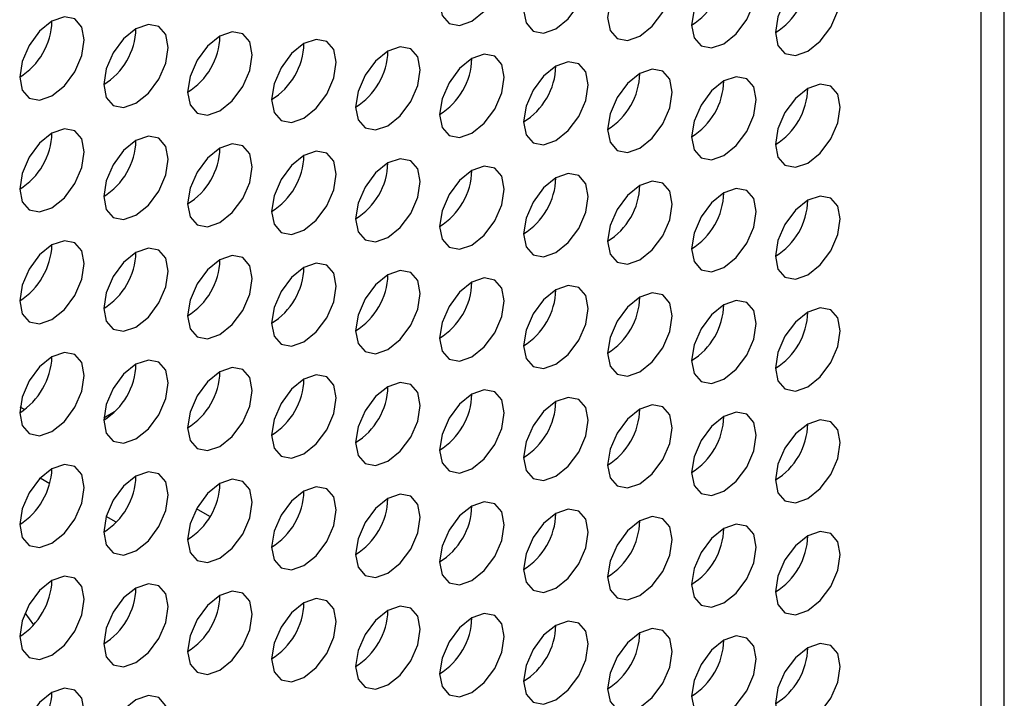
# Model space of a CAD drawing. Header units: millimetres. Extents: x 3619 to 4737, y 1503 to 2366.
# Tile 247 of 256: x 4639.36 to 4646.55, y 2109.23 to 2114.18. Entities that reach past the tile are written whole.
import ezdxf

# ---------------------------------------------------------------- set-up
doc = ezdxf.new("R2010")
doc.units = ezdxf.units.MM

msp = doc.modelspace()

# ---------------------------------------------------------------- linework, layer by layer
at = {"color": 7, "linetype": 'Continuous', "lineweight": 30}
for p, q in [((4646.5451, 2009.4094), (4646.5451, 2133.7755)), ((4646.3755, 2009.1811), (4646.3755, 2133.5312)), ((4639.3951, 2111.3328), (4639.3628, 2111.3514)), ((4640.0526, 2111.3171), (4639.9735, 2111.2714)), ((4639.5792, 2110.791), (4639.5087, 2110.8317)), ((4640.0634, 2110.5115), (4639.991, 2110.5533)), ((4640.7477, 2110.5519), (4640.6502, 2110.6082)), ((4639.4625, 2109.7626), (4639.3991, 2109.8488))]:
    msp.add_line(p, q, dxfattribs=at)
at = {"color": 7, "linetype": 'Continuous', "lineweight": 30, "flags": 128}
for points in [[(4642.6601, 2114.1673), (4642.7503, 2114.2401), (4642.8267, 2114.3432), (4642.8778, 2114.461), (4642.8958, 2114.5755), (4642.8778, 2114.6693), (4642.8267, 2114.7281), (4642.7503, 2114.743), (4642.6601, 2114.7116), (4642.5699, 2114.6388), (4642.4934, 2114.5357), (4642.4423, 2114.4179), (4642.4244, 2114.3034), (4642.4423, 2114.2096), (4642.4934, 2114.1508), (4642.5699, 2114.1359), (4642.6601, 2114.1673)], [(4643.2729, 2114.1128), (4643.3631, 2114.1856), (4643.4396, 2114.2887), (4643.4906, 2114.4065), (4643.5086, 2114.521), (4643.4906, 2114.6148), (4643.4396, 2114.6736), (4643.3631, 2114.6885), (4643.2729, 2114.6571), (4643.1827, 2114.5844), (4643.1062, 2114.4812), (4643.0551, 2114.3634), (4643.0372, 2114.2489), (4643.0551, 2114.1551), (4643.1062, 2114.0963), (4643.1827, 2114.0814), (4643.2729, 2114.1128)], [(4643.8857, 2114.0583), (4643.9759, 2114.1311), (4644.0524, 2114.2342), (4644.1035, 2114.352), (4644.1214, 2114.4665), (4644.1035, 2114.5603), (4644.0524, 2114.6191), (4643.9759, 2114.634), (4643.8857, 2114.6027), (4643.7955, 2114.5299), (4643.719, 2114.4267), (4643.668, 2114.3089), (4643.65, 2114.1944), (4643.668, 2114.1006), (4643.719, 2114.0418), (4643.7955, 2114.0269), (4643.8857, 2114.0583)], [(4644.4985, 2114.0038), (4644.5887, 2114.0766), (4644.6652, 2114.1797), (4644.7163, 2114.2975), (4644.7342, 2114.412), (4644.7163, 2114.5058), (4644.6652, 2114.5647), (4644.5887, 2114.5795), (4644.4985, 2114.5482), (4644.4083, 2114.4754), (4644.3319, 2114.3722), (4644.2808, 2114.2544), (4644.2628, 2114.1399), (4644.2808, 2114.0461), (4644.3319, 2113.9873), (4644.4083, 2113.9724), (4644.4985, 2114.0038)], [(4645.1114, 2113.9493), (4645.2016, 2114.0221), (4645.278, 2114.1252), (4645.3291, 2114.243), (4645.3471, 2114.3576), (4645.3291, 2114.4514), (4645.278, 2114.5102), (4645.2016, 2114.525), (4645.1114, 2114.4937), (4645.0212, 2114.4209), (4644.9447, 2114.3177), (4644.8936, 2114.1999), (4644.8757, 2114.0854), (4644.8936, 2113.9916), (4644.9447, 2113.9328), (4645.0212, 2113.918), (4645.1114, 2113.9493)], [(4639.5959, 2113.6232), (4639.6861, 2113.696), (4639.7626, 2113.7991), (4639.8137, 2113.9169), (4639.8316, 2114.0315), (4639.8137, 2114.1253), (4639.7626, 2114.1841), (4639.6861, 2114.1989), (4639.5959, 2114.1676), (4639.5057, 2114.0948), (4639.4293, 2113.9916), (4639.3782, 2113.8738), (4639.3602, 2113.7593), (4639.3782, 2113.6655), (4639.4293, 2113.6067), (4639.5057, 2113.5919), (4639.5959, 2113.6232)], [(4640.2088, 2113.5687), (4640.299, 2113.6415), (4640.3754, 2113.7446), (4640.4265, 2113.8624), (4640.4445, 2113.977), (4640.4265, 2114.0708), (4640.3754, 2114.1296), (4640.299, 2114.1444), (4640.2088, 2114.1131), (4640.1186, 2114.0403), (4640.0421, 2113.9371), (4639.991, 2113.8193), (4639.9731, 2113.7048), (4639.991, 2113.611), (4640.0421, 2113.5522), (4640.1186, 2113.5374), (4640.2088, 2113.5687)], [(4640.8216, 2113.5142), (4640.9118, 2113.587), (4640.9882, 2113.6902), (4641.0393, 2113.808), (4641.0573, 2113.9225), (4641.0393, 2114.0163), (4640.9882, 2114.0751), (4640.9118, 2114.0899), (4640.8216, 2114.0586), (4640.7314, 2113.9858), (4640.6549, 2113.8826), (4640.6038, 2113.7649), (4640.5859, 2113.6503), (4640.6038, 2113.5565), (4640.6549, 2113.4977), (4640.7314, 2113.4829), (4640.8216, 2113.5142)], [(4641.4344, 2113.4597), (4641.5246, 2113.5325), (4641.6011, 2113.6357), (4641.6522, 2113.7535), (4641.6701, 2113.868), (4641.6522, 2113.9618), (4641.6011, 2114.0206), (4641.5246, 2114.0354), (4641.4344, 2114.0041), (4641.3442, 2113.9313), (4641.2677, 2113.8282), (4641.2166, 2113.7104), (4641.1987, 2113.5958), (4641.2166, 2113.502), (4641.2677, 2113.4432), (4641.3442, 2113.4284), (4641.4344, 2113.4597)], [(4642.0472, 2113.4052), (4642.1374, 2113.478), (4642.2139, 2113.5812), (4642.265, 2113.699), (4642.2829, 2113.8135), (4642.265, 2113.9073), (4642.2139, 2113.9661), (4642.1374, 2113.9809), (4642.0472, 2113.9496), (4641.957, 2113.8768), (4641.8806, 2113.7737), (4641.8295, 2113.6559), (4641.8115, 2113.5413), (4641.8295, 2113.4475), (4641.8806, 2113.3887), (4641.957, 2113.3739), (4642.0472, 2113.4052)], [(4642.6601, 2113.3507), (4642.7503, 2113.4235), (4642.8267, 2113.5267), (4642.8778, 2113.6445), (4642.8958, 2113.759), (4642.8778, 2113.8528), (4642.8267, 2113.9116), (4642.7503, 2113.9265), (4642.6601, 2113.8951), (4642.5699, 2113.8223), (4642.4934, 2113.7192), (4642.4423, 2113.6014), (4642.4244, 2113.4869), (4642.4423, 2113.3931), (4642.4934, 2113.3342), (4642.5699, 2113.3194), (4642.6601, 2113.3507)], [(4643.2729, 2113.2962), (4643.3631, 2113.369), (4643.4396, 2113.4722), (4643.4906, 2113.59), (4643.5086, 2113.7045), (4643.4906, 2113.7983), (4643.4396, 2113.8571), (4643.3631, 2113.872), (4643.2729, 2113.8406), (4643.1827, 2113.7678), (4643.1062, 2113.6647), (4643.0551, 2113.5469), (4643.0372, 2113.4324), (4643.0551, 2113.3386), (4643.1062, 2113.2798), (4643.1827, 2113.2649), (4643.2729, 2113.2962)], [(4643.8857, 2113.2418), (4643.9759, 2113.3145), (4644.0524, 2113.4177), (4644.1035, 2113.5355), (4644.1214, 2113.65), (4644.1035, 2113.7438), (4644.0524, 2113.8026), (4643.9759, 2113.8175), (4643.8857, 2113.7861), (4643.7955, 2113.7133), (4643.719, 2113.6102), (4643.668, 2113.4924), (4643.65, 2113.3779), (4643.668, 2113.2841), (4643.719, 2113.2253), (4643.7955, 2113.2104), (4643.8857, 2113.2418)], [(4644.4985, 2113.1873), (4644.5887, 2113.26), (4644.6652, 2113.3632), (4644.7163, 2113.481), (4644.7342, 2113.5955), (4644.7163, 2113.6893), (4644.6652, 2113.7481), (4644.5887, 2113.763), (4644.4985, 2113.7316), (4644.4083, 2113.6588), (4644.3319, 2113.5557), (4644.2808, 2113.4379), (4644.2628, 2113.3234), (4644.2808, 2113.2296), (4644.3319, 2113.1708), (4644.4083, 2113.1559), (4644.4985, 2113.1873)], [(4645.1114, 2113.1328), (4645.2016, 2113.2056), (4645.278, 2113.3087), (4645.3291, 2113.4265), (4645.3471, 2113.541), (4645.3291, 2113.6348), (4645.278, 2113.6936), (4645.2016, 2113.7085), (4645.1114, 2113.6771), (4645.0212, 2113.6043), (4644.9447, 2113.5012), (4644.8936, 2113.3834), (4644.8757, 2113.2689), (4644.8936, 2113.1751), (4644.9447, 2113.1163), (4645.0212, 2113.1014), (4645.1114, 2113.1328)], [(4639.5959, 2112.8067), (4639.6861, 2112.8795), (4639.7626, 2112.9826), (4639.8137, 2113.1004), (4639.8316, 2113.2149), (4639.8137, 2113.3087), (4639.7626, 2113.3675), (4639.6861, 2113.3824), (4639.5959, 2113.351), (4639.5057, 2113.2782), (4639.4293, 2113.1751), (4639.3782, 2113.0573), (4639.3602, 2112.9428), (4639.3782, 2112.849), (4639.4293, 2112.7902), (4639.5057, 2112.7753), (4639.5959, 2112.8067)], [(4640.2088, 2112.7522), (4640.299, 2112.825), (4640.3754, 2112.9281), (4640.4265, 2113.0459), (4640.4445, 2113.1604), (4640.4265, 2113.2542), (4640.3754, 2113.313), (4640.299, 2113.3279), (4640.2088, 2113.2965), (4640.1186, 2113.2237), (4640.0421, 2113.1206), (4639.991, 2113.0028), (4639.9731, 2112.8883), (4639.991, 2112.7945), (4640.0421, 2112.7357), (4640.1186, 2112.7208), (4640.2088, 2112.7522)], [(4640.8216, 2112.6977), (4640.9118, 2112.7705), (4640.9882, 2112.8736), (4641.0393, 2112.9914), (4641.0573, 2113.1059), (4641.0393, 2113.1997), (4640.9882, 2113.2585), (4640.9118, 2113.2734), (4640.8216, 2113.242), (4640.7314, 2113.1692), (4640.6549, 2113.0661), (4640.6038, 2112.9483), (4640.5859, 2112.8338), (4640.6038, 2112.74), (4640.6549, 2112.6812), (4640.7314, 2112.6663), (4640.8216, 2112.6977)], [(4641.4344, 2112.6432), (4641.5246, 2112.716), (4641.6011, 2112.8191), (4641.6522, 2112.9369), (4641.6701, 2113.0514), (4641.6522, 2113.1452), (4641.6011, 2113.204), (4641.5246, 2113.2189), (4641.4344, 2113.1875), (4641.3442, 2113.1148), (4641.2677, 2113.0116), (4641.2166, 2112.8938), (4641.1987, 2112.7793), (4641.2166, 2112.6855), (4641.2677, 2112.6267), (4641.3442, 2112.6118), (4641.4344, 2112.6432)], [(4642.0472, 2112.5887), (4642.1374, 2112.6615), (4642.2139, 2112.7646), (4642.265, 2112.8824), (4642.2829, 2112.9969), (4642.265, 2113.0907), (4642.2139, 2113.1495), (4642.1374, 2113.1644), (4642.0472, 2113.1331), (4641.957, 2113.0603), (4641.8806, 2112.9571), (4641.8295, 2112.8393), (4641.8115, 2112.7248), (4641.8295, 2112.631), (4641.8806, 2112.5722), (4641.957, 2112.5573), (4642.0472, 2112.5887)], [(4642.6601, 2112.5342), (4642.7503, 2112.607), (4642.8267, 2112.7101), (4642.8778, 2112.8279), (4642.8958, 2112.9424), (4642.8778, 2113.0362), (4642.8267, 2113.0951), (4642.7503, 2113.1099), (4642.6601, 2113.0786), (4642.5699, 2113.0058), (4642.4934, 2112.9026), (4642.4423, 2112.7848), (4642.4244, 2112.6703), (4642.4423, 2112.5765), (4642.4934, 2112.5177), (4642.5699, 2112.5028), (4642.6601, 2112.5342)], [(4643.2729, 2112.4797), (4643.3631, 2112.5525), (4643.4396, 2112.6556), (4643.4906, 2112.7734), (4643.5086, 2112.888), (4643.4906, 2112.9818), (4643.4396, 2113.0406), (4643.3631, 2113.0554), (4643.2729, 2113.0241), (4643.1827, 2112.9513), (4643.1062, 2112.8481), (4643.0551, 2112.7303), (4643.0372, 2112.6158), (4643.0551, 2112.522), (4643.1062, 2112.4632), (4643.1827, 2112.4484), (4643.2729, 2112.4797)], [(4643.8857, 2112.4252), (4643.9759, 2112.498), (4644.0524, 2112.6011), (4644.1035, 2112.7189), (4644.1214, 2112.8335), (4644.1035, 2112.9273), (4644.0524, 2112.9861), (4643.9759, 2113.0009), (4643.8857, 2112.9696), (4643.7955, 2112.8968), (4643.719, 2112.7936), (4643.668, 2112.6758), (4643.65, 2112.5613), (4643.668, 2112.4675), (4643.719, 2112.4087), (4643.7955, 2112.3939), (4643.8857, 2112.4252)], [(4644.4985, 2112.3707), (4644.5887, 2112.4435), (4644.6652, 2112.5467), (4644.7163, 2112.6644), (4644.7342, 2112.779), (4644.7163, 2112.8728), (4644.6652, 2112.9316), (4644.5887, 2112.9464), (4644.4985, 2112.9151), (4644.4083, 2112.8423), (4644.3319, 2112.7391), (4644.2808, 2112.6213), (4644.2628, 2112.5068), (4644.2808, 2112.413), (4644.3319, 2112.3542), (4644.4083, 2112.3394), (4644.4985, 2112.3707)], [(4645.1114, 2112.3162), (4645.2016, 2112.389), (4645.278, 2112.4922), (4645.3291, 2112.61), (4645.3471, 2112.7245), (4645.3291, 2112.8183), (4645.278, 2112.8771), (4645.2016, 2112.8919), (4645.1114, 2112.8606), (4645.0212, 2112.7878), (4644.9447, 2112.6847), (4644.8936, 2112.5669), (4644.8757, 2112.4523), (4644.8936, 2112.3585), (4644.9447, 2112.2997), (4645.0212, 2112.2849), (4645.1114, 2112.3162)], [(4639.5959, 2111.9901), (4639.6861, 2112.0629), (4639.7626, 2112.1661), (4639.8137, 2112.2839), (4639.8316, 2112.3984), (4639.8137, 2112.4922), (4639.7626, 2112.551), (4639.6861, 2112.5658), (4639.5959, 2112.5345), (4639.5057, 2112.4617), (4639.4293, 2112.3586), (4639.3782, 2112.2408), (4639.3602, 2112.1262), (4639.3782, 2112.0324), (4639.4293, 2111.9736), (4639.5057, 2111.9588), (4639.5959, 2111.9901)], [(4640.2088, 2111.9356), (4640.299, 2112.0084), (4640.3754, 2112.1116), (4640.4265, 2112.2294), (4640.4445, 2112.3439), (4640.4265, 2112.4377), (4640.3754, 2112.4965), (4640.299, 2112.5113), (4640.2088, 2112.48), (4640.1186, 2112.4072), (4640.0421, 2112.3041), (4639.991, 2112.1863), (4639.9731, 2112.0717), (4639.991, 2111.9779), (4640.0421, 2111.9191), (4640.1186, 2111.9043), (4640.2088, 2111.9356)], [(4640.8216, 2111.8811), (4640.9118, 2111.9539), (4640.9882, 2112.0571), (4641.0393, 2112.1749), (4641.0573, 2112.2894), (4641.0393, 2112.3832), (4640.9882, 2112.442), (4640.9118, 2112.4569), (4640.8216, 2112.4255), (4640.7314, 2112.3527), (4640.6549, 2112.2496), (4640.6038, 2112.1318), (4640.5859, 2112.0173), (4640.6038, 2111.9235), (4640.6549, 2111.8646), (4640.7314, 2111.8498), (4640.8216, 2111.8811)], [(4641.4344, 2111.8266), (4641.5246, 2111.8994), (4641.6011, 2112.0026), (4641.6522, 2112.1204), (4641.6701, 2112.2349), (4641.6522, 2112.3287), (4641.6011, 2112.3875), (4641.5246, 2112.4024), (4641.4344, 2112.371), (4641.3442, 2112.2982), (4641.2677, 2112.1951), (4641.2166, 2112.0773), (4641.1987, 2111.9628), (4641.2166, 2111.869), (4641.2677, 2111.8102), (4641.3442, 2111.7953), (4641.4344, 2111.8266)], [(4642.0472, 2111.7722), (4642.1374, 2111.8449), (4642.2139, 2111.9481), (4642.265, 2112.0659), (4642.2829, 2112.1804), (4642.265, 2112.2742), (4642.2139, 2112.333), (4642.1374, 2112.3479), (4642.0472, 2112.3165), (4641.957, 2112.2437), (4641.8806, 2112.1406), (4641.8295, 2112.0228), (4641.8115, 2111.9083), (4641.8295, 2111.8145), (4641.8806, 2111.7557), (4641.957, 2111.7408), (4642.0472, 2111.7722)], [(4642.6601, 2111.7177), (4642.7503, 2111.7904), (4642.8267, 2111.8936), (4642.8778, 2112.0114), (4642.8958, 2112.1259), (4642.8778, 2112.2197), (4642.8267, 2112.2785), (4642.7503, 2112.2934), (4642.6601, 2112.262), (4642.5699, 2112.1892), (4642.4934, 2112.0861), (4642.4423, 2111.9683), (4642.4244, 2111.8538), (4642.4423, 2111.76), (4642.4934, 2111.7012), (4642.5699, 2111.6863), (4642.6601, 2111.7177)], [(4643.2729, 2111.6632), (4643.3631, 2111.736), (4643.4396, 2111.8391), (4643.4906, 2111.9569), (4643.5086, 2112.0714), (4643.4906, 2112.1652), (4643.4396, 2112.224), (4643.3631, 2112.2389), (4643.2729, 2112.2075), (4643.1827, 2112.1347), (4643.1062, 2112.0316), (4643.0551, 2111.9138), (4643.0372, 2111.7993), (4643.0551, 2111.7055), (4643.1062, 2111.6467), (4643.1827, 2111.6318), (4643.2729, 2111.6632)], [(4643.8857, 2111.6087), (4643.9759, 2111.6815), (4644.0524, 2111.7846), (4644.1035, 2111.9024), (4644.1214, 2112.0169), (4644.1035, 2112.1107), (4644.0524, 2112.1695), (4643.9759, 2112.1844), (4643.8857, 2112.153), (4643.7955, 2112.0802), (4643.719, 2111.9771), (4643.668, 2111.8593), (4643.65, 2111.7448), (4643.668, 2111.651), (4643.719, 2111.5922), (4643.7955, 2111.5773), (4643.8857, 2111.6087)], [(4644.4985, 2111.5542), (4644.5887, 2111.627), (4644.6652, 2111.7301), (4644.7163, 2111.8479), (4644.7342, 2111.9624), (4644.7163, 2112.0562), (4644.6652, 2112.115), (4644.5887, 2112.1299), (4644.4985, 2112.0985), (4644.4083, 2112.0257), (4644.3319, 2111.9226), (4644.2808, 2111.8048), (4644.2628, 2111.6903), (4644.2808, 2111.5965), (4644.3319, 2111.5377), (4644.4083, 2111.5228), (4644.4985, 2111.5542)], [(4645.1114, 2111.4997), (4645.2016, 2111.5725), (4645.278, 2111.6756), (4645.3291, 2111.7934), (4645.3471, 2111.9079), (4645.3291, 2112.0017), (4645.278, 2112.0605), (4645.2016, 2112.0754), (4645.1114, 2112.044), (4645.0212, 2111.9713), (4644.9447, 2111.8681), (4644.8936, 2111.7503), (4644.8757, 2111.6358), (4644.8936, 2111.542), (4644.9447, 2111.4832), (4645.0212, 2111.4683), (4645.1114, 2111.4997)], [(4639.5959, 2111.1736), (4639.6861, 2111.2464), (4639.7626, 2111.3495), (4639.8137, 2111.4673), (4639.8316, 2111.5818), (4639.8137, 2111.6756), (4639.7626, 2111.7344), (4639.6861, 2111.7493), (4639.5959, 2111.7179), (4639.5057, 2111.6452), (4639.4293, 2111.542), (4639.3782, 2111.4242), (4639.3602, 2111.3097), (4639.3782, 2111.2159), (4639.4293, 2111.1571), (4639.5057, 2111.1422), (4639.5959, 2111.1736)], [(4640.2088, 2111.1191), (4640.299, 2111.1919), (4640.3754, 2111.295), (4640.4265, 2111.4128), (4640.4445, 2111.5273), (4640.4265, 2111.6211), (4640.3754, 2111.6799), (4640.299, 2111.6948), (4640.2088, 2111.6635), (4640.1186, 2111.5907), (4640.0421, 2111.4875), (4639.991, 2111.3697), (4639.9731, 2111.2552), (4639.991, 2111.1614), (4640.0421, 2111.1026), (4640.1186, 2111.0877), (4640.2088, 2111.1191)], [(4640.8216, 2111.0646), (4640.9118, 2111.1374), (4640.9882, 2111.2405), (4641.0393, 2111.3583), (4641.0573, 2111.4728), (4641.0393, 2111.5666), (4640.9882, 2111.6255), (4640.9118, 2111.6403), (4640.8216, 2111.609), (4640.7314, 2111.5362), (4640.6549, 2111.433), (4640.6038, 2111.3152), (4640.5859, 2111.2007), (4640.6038, 2111.1069), (4640.6549, 2111.0481), (4640.7314, 2111.0332), (4640.8216, 2111.0646)], [(4641.4344, 2111.0101), (4641.5246, 2111.0829), (4641.6011, 2111.186), (4641.6522, 2111.3038), (4641.6701, 2111.4184), (4641.6522, 2111.5122), (4641.6011, 2111.571), (4641.5246, 2111.5858), (4641.4344, 2111.5545), (4641.3442, 2111.4817), (4641.2677, 2111.3785), (4641.2166, 2111.2607), (4641.1987, 2111.1462), (4641.2166, 2111.0524), (4641.2677, 2110.9936), (4641.3442, 2110.9788), (4641.4344, 2111.0101)], [(4642.0472, 2110.9556), (4642.1374, 2111.0284), (4642.2139, 2111.1315), (4642.265, 2111.2493), (4642.2829, 2111.3639), (4642.265, 2111.4577), (4642.2139, 2111.5165), (4642.1374, 2111.5313), (4642.0472, 2111.5), (4641.957, 2111.4272), (4641.8806, 2111.324), (4641.8295, 2111.2062), (4641.8115, 2111.0917), (4641.8295, 2110.9979), (4641.8806, 2110.9391), (4641.957, 2110.9243), (4642.0472, 2110.9556)], [(4642.6601, 2110.9011), (4642.7503, 2110.9739), (4642.8267, 2111.0771), (4642.8778, 2111.1948), (4642.8958, 2111.3094), (4642.8778, 2111.4032), (4642.8267, 2111.462), (4642.7503, 2111.4768), (4642.6601, 2111.4455), (4642.5699, 2111.3727), (4642.4934, 2111.2695), (4642.4423, 2111.1517), (4642.4244, 2111.0372), (4642.4423, 2110.9434), (4642.4934, 2110.8846), (4642.5699, 2110.8698), (4642.6601, 2110.9011)], [(4643.2729, 2110.8466), (4643.3631, 2110.9194), (4643.4396, 2111.0226), (4643.4906, 2111.1404), (4643.5086, 2111.2549), (4643.4906, 2111.3487), (4643.4396, 2111.4075), (4643.3631, 2111.4223), (4643.2729, 2111.391), (4643.1827, 2111.3182), (4643.1062, 2111.215), (4643.0551, 2111.0973), (4643.0372, 2110.9827), (4643.0551, 2110.8889), (4643.1062, 2110.8301), (4643.1827, 2110.8153), (4643.2729, 2110.8466)], [(4643.8857, 2110.7921), (4643.9759, 2110.8649), (4644.0524, 2110.9681), (4644.1035, 2111.0859), (4644.1214, 2111.2004), (4644.1035, 2111.2942), (4644.0524, 2111.353), (4643.9759, 2111.3678), (4643.8857, 2111.3365), (4643.7955, 2111.2637), (4643.719, 2111.1606), (4643.668, 2111.0428), (4643.65, 2110.9282), (4643.668, 2110.8344), (4643.719, 2110.7756), (4643.7955, 2110.7608), (4643.8857, 2110.7921)], [(4644.4985, 2110.7376), (4644.5887, 2110.8104), (4644.6652, 2110.9136), (4644.7163, 2111.0314), (4644.7342, 2111.1459), (4644.7163, 2111.2397), (4644.6652, 2111.2985), (4644.5887, 2111.3133), (4644.4985, 2111.282), (4644.4083, 2111.2092), (4644.3319, 2111.1061), (4644.2808, 2110.9883), (4644.2628, 2110.8738), (4644.2808, 2110.7799), (4644.3319, 2110.7211), (4644.4083, 2110.7063), (4644.4985, 2110.7376)], [(4645.1114, 2110.6831), (4645.2016, 2110.7559), (4645.278, 2110.8591), (4645.3291, 2110.9769), (4645.3471, 2111.0914), (4645.3291, 2111.1852), (4645.278, 2111.244), (4645.2016, 2111.2589), (4645.1114, 2111.2275), (4645.0212, 2111.1547), (4644.9447, 2111.0516), (4644.8936, 2110.9338), (4644.8757, 2110.8193), (4644.8936, 2110.7255), (4644.9447, 2110.6666), (4645.0212, 2110.6518), (4645.1114, 2110.6831)], [(4639.5959, 2110.357), (4639.6861, 2110.4298), (4639.7626, 2110.533), (4639.8137, 2110.6508), (4639.8316, 2110.7653), (4639.8137, 2110.8591), (4639.7626, 2110.9179), (4639.6861, 2110.9328), (4639.5959, 2110.9014), (4639.5057, 2110.8286), (4639.4293, 2110.7255), (4639.3782, 2110.6077), (4639.3602, 2110.4932), (4639.3782, 2110.3994), (4639.4293, 2110.3405), (4639.5057, 2110.3257), (4639.5959, 2110.357)], [(4640.2088, 2110.3025), (4640.299, 2110.3753), (4640.3754, 2110.4785), (4640.4265, 2110.5963), (4640.4445, 2110.7108), (4640.4265, 2110.8046), (4640.3754, 2110.8634), (4640.299, 2110.8783), (4640.2088, 2110.8469), (4640.1186, 2110.7741), (4640.0421, 2110.671), (4639.991, 2110.5532), (4639.9731, 2110.4387), (4639.991, 2110.3449), (4640.0421, 2110.2861), (4640.1186, 2110.2712), (4640.2088, 2110.3025)], [(4640.8216, 2110.2481), (4640.9118, 2110.3208), (4640.9882, 2110.424), (4641.0393, 2110.5418), (4641.0573, 2110.6563), (4641.0393, 2110.7501), (4640.9882, 2110.8089), (4640.9118, 2110.8238), (4640.8216, 2110.7924), (4640.7314, 2110.7196), (4640.6549, 2110.6165), (4640.6038, 2110.4987), (4640.5859, 2110.3842), (4640.6038, 2110.2904), (4640.6549, 2110.2316), (4640.7314, 2110.2167), (4640.8216, 2110.2481)], [(4641.4344, 2110.1936), (4641.5246, 2110.2664), (4641.6011, 2110.3695), (4641.6522, 2110.4873), (4641.6701, 2110.6018), (4641.6522, 2110.6956), (4641.6011, 2110.7544), (4641.5246, 2110.7693), (4641.4344, 2110.7379), (4641.3442, 2110.6651), (4641.2677, 2110.562), (4641.2166, 2110.4442), (4641.1987, 2110.3297), (4641.2166, 2110.2359), (4641.2677, 2110.1771), (4641.3442, 2110.1622), (4641.4344, 2110.1936)], [(4642.0472, 2110.1391), (4642.1374, 2110.2119), (4642.2139, 2110.315), (4642.265, 2110.4328), (4642.2829, 2110.5473), (4642.265, 2110.6411), (4642.2139, 2110.6999), (4642.1374, 2110.7148), (4642.0472, 2110.6834), (4641.957, 2110.6106), (4641.8806, 2110.5075), (4641.8295, 2110.3897), (4641.8115, 2110.2752), (4641.8295, 2110.1814), (4641.8806, 2110.1226), (4641.957, 2110.1077), (4642.0472, 2110.1391)], [(4642.6601, 2110.0846), (4642.7503, 2110.1574), (4642.8267, 2110.2605), (4642.8778, 2110.3783), (4642.8958, 2110.4928), (4642.8778, 2110.5866), (4642.8267, 2110.6454), (4642.7503, 2110.6603), (4642.6601, 2110.6289), (4642.5699, 2110.5561), (4642.4934, 2110.453), (4642.4423, 2110.3352), (4642.4244, 2110.2207), (4642.4423, 2110.1269), (4642.4934, 2110.0681), (4642.5699, 2110.0532), (4642.6601, 2110.0846)], [(4643.2729, 2110.0301), (4643.3631, 2110.1029), (4643.4396, 2110.206), (4643.4906, 2110.3238), (4643.5086, 2110.4383), (4643.4906, 2110.5321), (4643.4396, 2110.5909), (4643.3631, 2110.6058), (4643.2729, 2110.5744), (4643.1827, 2110.5017), (4643.1062, 2110.3985), (4643.0551, 2110.2807), (4643.0372, 2110.1662), (4643.0551, 2110.0724), (4643.1062, 2110.0136), (4643.1827, 2109.9987), (4643.2729, 2110.0301)], [(4643.8857, 2109.9756), (4643.9759, 2110.0484), (4644.0524, 2110.1515), (4644.1035, 2110.2693), (4644.1214, 2110.3838), (4644.1035, 2110.4776), (4644.0524, 2110.5364), (4643.9759, 2110.5513), (4643.8857, 2110.5199), (4643.7955, 2110.4472), (4643.719, 2110.344), (4643.668, 2110.2262), (4643.65, 2110.1117), (4643.668, 2110.0179), (4643.719, 2109.9591), (4643.7955, 2109.9442), (4643.8857, 2109.9756)], [(4644.4985, 2109.9211), (4644.5887, 2109.9939), (4644.6652, 2110.097), (4644.7163, 2110.2148), (4644.7342, 2110.3293), (4644.7163, 2110.4231), (4644.6652, 2110.482), (4644.5887, 2110.4968), (4644.4985, 2110.4655), (4644.4083, 2110.3927), (4644.3319, 2110.2895), (4644.2808, 2110.1717), (4644.2628, 2110.0572), (4644.2808, 2109.9634), (4644.3319, 2109.9046), (4644.4083, 2109.8897), (4644.4985, 2109.9211)], [(4645.1114, 2109.8666), (4645.2016, 2109.9394), (4645.278, 2110.0425), (4645.3291, 2110.1603), (4645.3471, 2110.2749), (4645.3291, 2110.3687), (4645.278, 2110.4275), (4645.2016, 2110.4423), (4645.1114, 2110.411), (4645.0212, 2110.3382), (4644.9447, 2110.235), (4644.8936, 2110.1172), (4644.8757, 2110.0027), (4644.8936, 2109.9089), (4644.9447, 2109.8501), (4645.0212, 2109.8352), (4645.1114, 2109.8666)], [(4639.5959, 2109.5405), (4639.6861, 2109.6133), (4639.7626, 2109.7164), (4639.8137, 2109.8342), (4639.8316, 2109.9488), (4639.8137, 2110.0426), (4639.7626, 2110.1014), (4639.6861, 2110.1162), (4639.5959, 2110.0849), (4639.5057, 2110.0121), (4639.4293, 2109.9089), (4639.3782, 2109.7911), (4639.3602, 2109.6766), (4639.3782, 2109.5828), (4639.4293, 2109.524), (4639.5057, 2109.5091), (4639.5959, 2109.5405)], [(4640.2088, 2109.486), (4640.299, 2109.5588), (4640.3754, 2109.6619), (4640.4265, 2109.7797), (4640.4445, 2109.8943), (4640.4265, 2109.9881), (4640.3754, 2110.0469), (4640.299, 2110.0617), (4640.2088, 2110.0304), (4640.1186, 2109.9576), (4640.0421, 2109.8544), (4639.991, 2109.7366), (4639.9731, 2109.6221), (4639.991, 2109.5283), (4640.0421, 2109.4695), (4640.1186, 2109.4547), (4640.2088, 2109.486)], [(4640.8216, 2109.4315), (4640.9118, 2109.5043), (4640.9882, 2109.6074), (4641.0393, 2109.7252), (4641.0573, 2109.8398), (4641.0393, 2109.9336), (4640.9882, 2109.9924), (4640.9118, 2110.0072), (4640.8216, 2109.9759), (4640.7314, 2109.9031), (4640.6549, 2109.7999), (4640.6038, 2109.6821), (4640.5859, 2109.5676), (4640.6038, 2109.4738), (4640.6549, 2109.415), (4640.7314, 2109.4002), (4640.8216, 2109.4315)], [(4641.4344, 2109.377), (4641.5246, 2109.4498), (4641.6011, 2109.553), (4641.6522, 2109.6708), (4641.6701, 2109.7853), (4641.6522, 2109.8791), (4641.6011, 2109.9379), (4641.5246, 2109.9527), (4641.4344, 2109.9214), (4641.3442, 2109.8486), (4641.2677, 2109.7454), (4641.2166, 2109.6276), (4641.1987, 2109.5131), (4641.2166, 2109.4193), (4641.2677, 2109.3605), (4641.3442, 2109.3457), (4641.4344, 2109.377)], [(4642.0472, 2109.3225), (4642.1374, 2109.3953), (4642.2139, 2109.4985), (4642.265, 2109.6163), (4642.2829, 2109.7308), (4642.265, 2109.8246), (4642.2139, 2109.8834), (4642.1374, 2109.8982), (4642.0472, 2109.8669), (4641.957, 2109.7941), (4641.8806, 2109.691), (4641.8295, 2109.5732), (4641.8115, 2109.4586), (4641.8295, 2109.3648), (4641.8806, 2109.306), (4641.957, 2109.2912), (4642.0472, 2109.3225)], [(4642.6601, 2109.268), (4642.7503, 2109.3408), (4642.8267, 2109.444), (4642.8778, 2109.5618), (4642.8958, 2109.6763), (4642.8778, 2109.7701), (4642.8267, 2109.8289), (4642.7503, 2109.8437), (4642.6601, 2109.8124), (4642.5699, 2109.7396), (4642.4934, 2109.6365), (4642.4423, 2109.5187), (4642.4244, 2109.4041), (4642.4423, 2109.3103), (4642.4934, 2109.2515), (4642.5699, 2109.2367), (4642.6601, 2109.268)], [(4643.2729, 2109.2135), (4643.3631, 2109.2863), (4643.4396, 2109.3895), (4643.4906, 2109.5073), (4643.5086, 2109.6218), (4643.4906, 2109.7156), (4643.4396, 2109.7744), (4643.3631, 2109.7893), (4643.2729, 2109.7579), (4643.1827, 2109.6851), (4643.1062, 2109.582), (4643.0551, 2109.4642), (4643.0372, 2109.3497), (4643.0551, 2109.2559), (4643.1062, 2109.197), (4643.1827, 2109.1822), (4643.2729, 2109.2135)], [(4643.8857, 2109.159), (4643.9759, 2109.2318), (4644.0524, 2109.335), (4644.1035, 2109.4528), (4644.1214, 2109.5673), (4644.1035, 2109.6611), (4644.0524, 2109.7199), (4643.9759, 2109.7348), (4643.8857, 2109.7034), (4643.7955, 2109.6306), (4643.719, 2109.5275), (4643.668, 2109.4097), (4643.65, 2109.2952), (4643.668, 2109.2014), (4643.719, 2109.1426), (4643.7955, 2109.1277), (4643.8857, 2109.159)], [(4644.4985, 2109.1046), (4644.5887, 2109.1773), (4644.6652, 2109.2805), (4644.7163, 2109.3983), (4644.7342, 2109.5128), (4644.7163, 2109.6066), (4644.6652, 2109.6654), (4644.5887, 2109.6803), (4644.4985, 2109.6489), (4644.4083, 2109.5761), (4644.3319, 2109.473), (4644.2808, 2109.3552), (4644.2628, 2109.2407), (4644.2808, 2109.1469), (4644.3319, 2109.0881), (4644.4083, 2109.0732), (4644.4985, 2109.1046)], [(4645.1114, 2109.0501), (4645.2016, 2109.1229), (4645.278, 2109.226), (4645.3291, 2109.3438), (4645.3471, 2109.4583), (4645.3291, 2109.5521), (4645.278, 2109.6109), (4645.2016, 2109.6258), (4645.1114, 2109.5944), (4645.0212, 2109.5216), (4644.9447, 2109.4185), (4644.8936, 2109.3007), (4644.8757, 2109.1862), (4644.8936, 2109.0924), (4644.9447, 2109.0336), (4645.0212, 2109.0187), (4645.1114, 2109.0501)], [(4639.5959, 2108.724), (4639.6861, 2108.7968), (4639.7626, 2108.8999), (4639.8137, 2109.0177), (4639.8316, 2109.1322), (4639.8137, 2109.226), (4639.7626, 2109.2848), (4639.6861, 2109.2997), (4639.5959, 2109.2683), (4639.5057, 2109.1955), (4639.4293, 2109.0924), (4639.3782, 2108.9746), (4639.3602, 2108.8601), (4639.3782, 2108.7663), (4639.4293, 2108.7075), (4639.5057, 2108.6926), (4639.5959, 2108.724)], [(4640.2088, 2108.6695), (4640.299, 2108.7423), (4640.3754, 2108.8454), (4640.4265, 2108.9632), (4640.4445, 2109.0777), (4640.4265, 2109.1715), (4640.3754, 2109.2303), (4640.299, 2109.2452), (4640.2088, 2109.2138), (4640.1186, 2109.141), (4640.0421, 2109.0379), (4639.991, 2108.9201), (4639.9731, 2108.8056), (4639.991, 2108.7118), (4640.0421, 2108.653), (4640.1186, 2108.6381), (4640.2088, 2108.6695)]]:
    msp.add_lwpolyline(points, dxfattribs=at)
at = {"color": 7, "linetype": 'Continuous', "lineweight": 30}
for centre, radius, start, end in [((4644.003, 2114.562), 0.4957, 301.60776, 358.39766), ((4644.6159, 2114.5075), 0.4957, 301.60689, 358.39854), ((4639.1004, 2114.1814), 0.4957, 301.60689, 358.39854), ((4639.7133, 2114.1269), 0.4957, 301.60676, 358.39817), ((4640.3261, 2114.0724), 0.4957, 301.60776, 358.39766), ((4640.9389, 2114.0179), 0.4957, 301.60689, 358.39854), ((4641.5518, 2113.9635), 0.4957, 301.60689, 358.39854), ((4642.1646, 2113.909), 0.4957, 301.60776, 358.39766), ((4642.7774, 2113.8545), 0.4957, 301.60776, 358.39766), ((4643.3902, 2113.8), 0.4957, 301.60689, 358.39854), ((4644.0031, 2113.7455), 0.4957, 301.60676, 358.39817), ((4644.6159, 2113.691), 0.4957, 301.60776, 358.39766), ((4639.1004, 2113.3649), 0.4957, 301.60776, 358.39766), ((4639.7133, 2113.3104), 0.4957, 301.60689, 358.39854), ((4640.3261, 2113.2559), 0.4957, 301.60689, 358.39854), ((4640.9389, 2113.2014), 0.4957, 301.60776, 358.39766), ((4641.5517, 2113.1469), 0.4957, 301.60776, 358.39766), ((4642.1646, 2113.0924), 0.4957, 301.60689, 358.39854), ((4642.7774, 2113.0379), 0.4957, 301.60676, 358.39817), ((4643.3902, 2112.9834), 0.4957, 301.60776, 358.39766), ((4644.0031, 2112.9289), 0.4957, 301.60689, 358.39854), ((4644.6159, 2112.8744), 0.4957, 301.60684, 358.39809), ((4639.0842, 2112.5577), 0.5123, 302.60505, 357.39495), ((4639.7133, 2112.4939), 0.4957, 301.60776, 358.39766), ((4640.3261, 2112.4394), 0.4957, 301.60776, 358.39766), ((4640.9389, 2112.3849), 0.4957, 301.60689, 358.39854), ((4641.5518, 2112.3304), 0.4957, 301.60676, 358.39817), ((4642.1646, 2112.2759), 0.4957, 301.60776, 358.39766), ((4642.7774, 2112.2214), 0.4957, 301.60689, 358.39854), ((4643.3902, 2112.1669), 0.4957, 301.60684, 358.39809), ((4644.003, 2112.1124), 0.4957, 301.60776, 358.39766), ((4644.6159, 2112.0579), 0.4957, 301.60689, 358.39854), ((4639.0842, 2111.7412), 0.5123, 302.60619, 357.39381), ((4639.7133, 2111.6773), 0.4957, 301.60689, 358.39854), ((4640.3261, 2111.6228), 0.4957, 301.60676, 358.39817), ((4640.9389, 2111.5683), 0.4957, 301.60776, 358.39766), ((4641.5518, 2111.5138), 0.4957, 301.60689, 358.39854), ((4642.1646, 2111.4593), 0.4957, 301.60684, 358.39809), ((4642.7774, 2111.4048), 0.4957, 301.60776, 358.39766), ((4643.3902, 2111.3503), 0.4957, 301.60689, 358.39854), ((4644.0031, 2111.2959), 0.4957, 301.60689, 358.39854), ((4644.6159, 2111.2414), 0.4957, 301.60776, 358.39766), ((4639.0842, 2110.9246), 0.5123, 302.60508, 357.39442), ((4639.7133, 2110.8608), 0.4957, 301.60776, 358.39766), ((4640.3261, 2110.8063), 0.4957, 301.60689, 358.39854), ((4640.9389, 2110.7518), 0.4957, 301.60684, 358.39809), ((4641.5517, 2110.6973), 0.4957, 301.60776, 358.39766), ((4642.1646, 2110.6428), 0.4957, 301.60689, 358.39854), ((4642.7774, 2110.5883), 0.4957, 301.60689, 358.39854), ((4643.3902, 2110.5338), 0.4957, 301.60776, 358.39766), ((4644.003, 2110.4793), 0.4957, 301.60776, 358.39766), ((4644.6159, 2110.4248), 0.4957, 301.60689, 358.39854), ((4639.0842, 2110.1081), 0.5123, 302.60537, 357.39463), ((4639.7133, 2110.0442), 0.4957, 301.60684, 358.39809), ((4640.3261, 2109.9897), 0.4957, 301.60776, 358.39766), ((4640.9389, 2109.9352), 0.4957, 301.60689, 358.39854), ((4641.5518, 2109.8807), 0.4957, 301.60689, 358.39854), ((4642.1646, 2109.8263), 0.4957, 301.60776, 358.39766), ((4642.7774, 2109.7718), 0.4957, 301.60776, 358.39766), ((4643.3902, 2109.7173), 0.4957, 301.60689, 358.39854), ((4644.0031, 2109.6628), 0.4957, 301.60676, 358.39817), ((4644.6159, 2109.6083), 0.4957, 301.60776, 358.39766), ((4639.0842, 2109.2916), 0.5123, 302.60619, 357.39381)]:
    msp.add_arc(centre, radius, start, end, dxfattribs=at)

doc.saveas('drawing.dxf')
